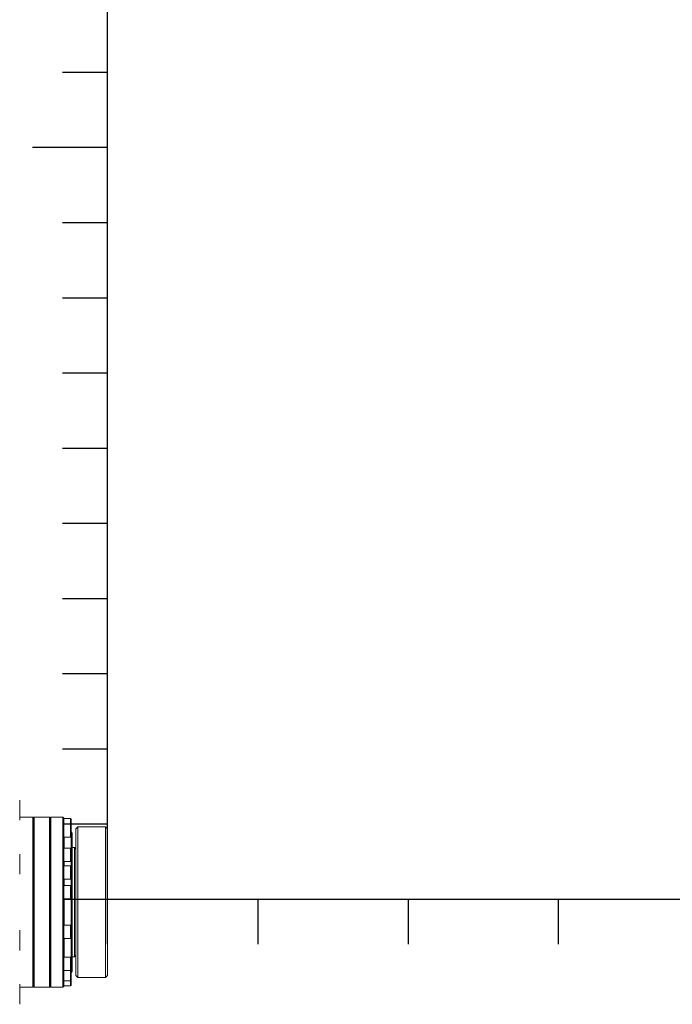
# Model space of a CAD drawing. Header units: millimetres. Extents: x -170 to 6906, y -2212 to 4257.
# Tile 34 of 256: x 2070 to 2113, y 1396 to 1462. Entities that reach past the tile are written whole.
import ezdxf

# ---------------------------------------------------------------- set-up
doc = ezdxf.new("R2010")
doc.units = ezdxf.units.MM
doc.layers.add('1轮廓实线层', color=7, linetype='Continuous', lineweight=18)

msp = doc.modelspace()

# ---------------------------------------------------------------- linework, layer by layer
at = {"color": 0}
for p, q in [((2075.703, 1400.082), (2075.703, 1613.082)), ((2072.703, 1458.082), (2075.703, 1458.082)), ((2070.703, 1453.082), (2075.703, 1453.082)), ((2072.703, 1448.082), (2075.703, 1448.082)), ((2072.703, 1443.082), (2075.703, 1443.082)), ((2072.703, 1438.082), (2075.703, 1438.082)), ((2072.703, 1433.082), (2075.703, 1433.082)), ((2072.703, 1428.082), (2075.703, 1428.082)), ((2072.703, 1423.082), (2075.703, 1423.082)), ((2072.703, 1418.082), (2075.703, 1418.082)), ((2072.703, 1413.082), (2075.703, 1413.082)), ((2072.703, 1408.082), (2075.703, 1408.082)), ((2072.703, 1403.082), (2340.703, 1403.082)), ((2085.703, 1403.082), (2085.703, 1400.082)), ((2095.703, 1403.082), (2095.703, 1400.082)), ((2105.703, 1403.082), (2105.703, 1400.082))]:
    msp.add_line(p, q, dxfattribs=at)
at = {"layer": '1轮廓实线层', "color": 0, "ltscale": 22}
for p, q in [((2069.857, 1409.666), (2069.857, 1408.522)), ((2070.729, 1408.531), (2069.857, 1408.531)), ((2069.857, 1408.522), (2069.857, 1408.326)), ((2070.777, 1408.482), (2070.729, 1408.531)), ((2070.729, 1397.226), (2070.729, 1408.531)), ((2070.826, 1408.531), (2070.777, 1408.482)), ((2070.777, 1397.274), (2070.777, 1408.482)), ((2071.839, 1408.531), (2070.826, 1408.531)), ((2070.826, 1397.226), (2070.826, 1408.531)), ((2071.887, 1408.482), (2071.839, 1408.531)), ((2071.839, 1397.226), (2071.839, 1408.531)), ((2071.936, 1408.531), (2071.887, 1408.482)), ((2071.887, 1397.274), (2071.887, 1408.482)), ((2072.739, 1408.531), (2071.936, 1408.531)), ((2071.936, 1397.226), (2071.936, 1408.531)), ((2072.796, 1408.474), (2072.739, 1408.531)), ((2072.739, 1397.226), (2072.739, 1408.531)), ((2072.796, 1408.094), (2072.796, 1408.474)), ((2073.248, 1408.446), (2072.796, 1408.446)), ((2073.28, 1408.414), (2073.248, 1408.446)), ((2073.248, 1408.097), (2073.248, 1408.446)), ((2073.28, 1408.065), (2073.28, 1408.414)), ((2073.248, 1408.097), (2072.796, 1408.097)), ((2072.796, 1408.094), (2072.796, 1408)), ((2072.796, 1406.382), (2072.796, 1408)), ((2073.28, 1408.065), (2073.248, 1408.097)), ((2073.248, 1407.209), (2073.248, 1408.097)), ((2073.28, 1407.241), (2073.28, 1408.065)), ((2073.733, 1407.885), (2073.603, 1407.756)), ((2073.603, 1398.409), (2073.603, 1407.756)), ((2075.574, 1407.885), (2073.733, 1407.885)), ((2073.733, 1407.885), (2073.733, 1398.29)), ((2075.703, 1407.756), (2075.574, 1407.885)), ((2075.574, 1398.29), (2075.574, 1407.885)), ((2075.703, 1407.756), (2075.703, 1398.409)), ((2072.796, 1407.209), (2073.248, 1407.209)), ((2072.828, 1407.209), (2072.828, 1406.469)), ((2073.248, 1407.209), (2073.28, 1407.241)), ((2073.361, 1407.481), (2073.28, 1407.562)), ((2073.28, 1407.241), (2073.28, 1406.436)), ((2073.361, 1407.481), (2073.361, 1398.276)), ((2073.248, 1406.469), (2072.796, 1406.469)), ((2073.28, 1406.436), (2073.248, 1406.469)), ((2073.248, 1405.58), (2073.248, 1406.469)), ((2073.506, 1406.512), (2073.361, 1406.512)), ((2073.603, 1406.415), (2073.506, 1406.512)), ((2073.506, 1399.245), (2073.506, 1406.512)), ((2069.857, 1406.083), (2069.857, 1404.742)), ((2072.796, 1406.382), (2072.796, 1406.186)), ((2072.796, 1405.133), (2072.796, 1406.186)), ((2073.28, 1405.613), (2073.28, 1406.436)), ((2072.796, 1405.58), (2073.248, 1405.58)), ((2073.248, 1405.3), (2072.796, 1405.3)), ((2072.796, 1405.133), (2072.796, 1404.905)), ((2072.828, 1405.58), (2072.828, 1405.3)), ((2073.248, 1405.58), (2073.28, 1405.613)), ((2073.28, 1405.268), (2073.248, 1405.3)), ((2073.248, 1404.412), (2073.248, 1405.3)), ((2073.28, 1405.613), (2073.28, 1405.268)), ((2073.28, 1404.444), (2073.28, 1405.268)), ((2072.796, 1403.731), (2072.796, 1404.905)), ((2072.796, 1404.412), (2073.248, 1404.412)), ((2073.248, 1403.997), (2072.796, 1403.997)), ((2072.828, 1404.412), (2072.828, 1403.997)), ((2073.248, 1404.412), (2073.28, 1404.444)), ((2073.28, 1403.965), (2073.248, 1403.997)), ((2073.248, 1403.109), (2073.248, 1403.997)), ((2073.28, 1404.444), (2073.28, 1403.965)), ((2073.28, 1403.141), (2073.28, 1403.965)), ((2072.796, 1403.731), (2072.796, 1403.486)), ((2072.796, 1400.852), (2072.796, 1403.486)), ((2072.796, 1403.109), (2073.248, 1403.109)), ((2072.828, 1403.109), (2072.828, 1401.345)), ((2073.248, 1403.109), (2073.28, 1403.141)), ((2073.28, 1403.141), (2073.28, 1401.313)), ((2073.248, 1401.345), (2072.796, 1401.345)), ((2073.28, 1401.313), (2073.248, 1401.345)), ((2073.248, 1400.457), (2073.248, 1401.345)), ((2073.28, 1400.489), (2073.28, 1401.313)), ((2069.857, 1401.015), (2069.857, 1399.674)), ((2072.796, 1400.852), (2072.796, 1400.623)), ((2072.796, 1398.515), (2072.796, 1400.623)), ((2072.796, 1400.457), (2073.248, 1400.457)), ((2072.828, 1400.457), (2072.828, 1399.222)), ((2073.248, 1400.457), (2073.28, 1400.489)), ((2073.28, 1400.489), (2073.28, 1399.19)), ((2073.361, 1399.245), (2073.506, 1399.245)), ((2073.506, 1399.245), (2073.603, 1399.342)), ((2073.248, 1399.222), (2072.796, 1399.222)), ((2073.28, 1399.19), (2073.248, 1399.222)), ((2073.248, 1398.334), (2073.248, 1399.222)), ((2073.28, 1398.367), (2073.28, 1399.19)), ((2072.796, 1398.515), (2072.796, 1398.365)), ((2072.796, 1397.757), (2072.796, 1398.365)), ((2072.796, 1398.334), (2073.248, 1398.334)), ((2073.248, 1398.334), (2073.28, 1398.367)), ((2073.248, 1397.66), (2073.248, 1398.334)), ((2073.28, 1397.692), (2073.28, 1398.367)), ((2073.28, 1398.195), (2073.361, 1398.276)), ((2073.603, 1398.001), (2073.603, 1398.409)), ((2073.603, 1398.001), (2073.733, 1397.872)), ((2073.733, 1398.29), (2073.733, 1397.872)), ((2075.574, 1397.872), (2075.574, 1398.29)), ((2075.574, 1397.872), (2075.703, 1398.001)), ((2075.703, 1398.409), (2075.703, 1398.001)), ((2069.857, 1397.431), (2069.857, 1396.091)), ((2072.739, 1397.226), (2072.796, 1397.282)), ((2072.796, 1397.757), (2072.796, 1397.662)), ((2072.796, 1397.348), (2072.796, 1397.662)), ((2072.796, 1397.66), (2073.248, 1397.66)), ((2072.796, 1397.348), (2072.796, 1397.311)), ((2072.796, 1397.311), (2073.248, 1397.311)), ((2072.796, 1397.282), (2072.796, 1397.311)), ((2073.248, 1397.66), (2073.28, 1397.692)), ((2073.248, 1397.311), (2073.248, 1397.66)), ((2073.248, 1397.311), (2073.28, 1397.343)), ((2073.28, 1397.343), (2073.28, 1397.692)), ((2073.733, 1397.872), (2075.574, 1397.872)), ((2069.857, 1397.226), (2070.729, 1397.226)), ((2070.729, 1397.226), (2070.777, 1397.274)), ((2070.777, 1397.274), (2070.826, 1397.226)), ((2070.826, 1397.226), (2071.839, 1397.226)), ((2071.839, 1397.226), (2071.887, 1397.274)), ((2071.887, 1397.274), (2071.936, 1397.226)), ((2071.936, 1397.226), (2072.739, 1397.226))]:
    msp.add_line(p, q, dxfattribs=at)

doc.saveas('drawing.dxf')
